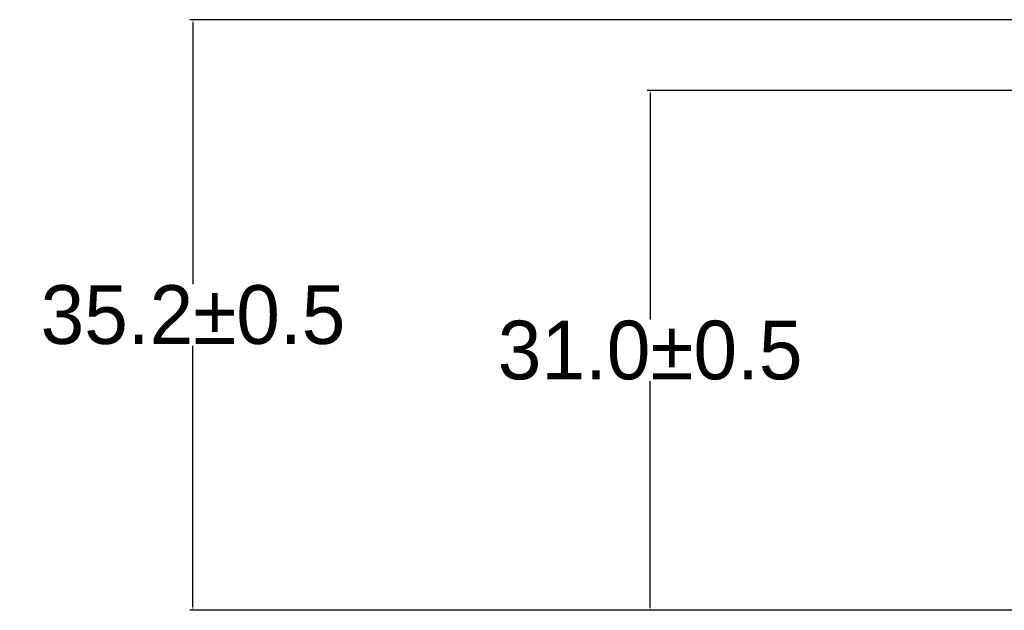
# Model space of a CAD drawing. Header units: millimetres. Extents: x -1146 to -167, y 277 to 699.
# Tile 37 of 40: x -550 to -491, y 541 to 576. Entities that reach past the tile are written whole.
import ezdxf

# ---------------------------------------------------------------- set-up
doc = ezdxf.new("R2010")
doc.units = ezdxf.units.MM
doc.header["$MEASUREMENT"] = 0
doc.dimstyles.get("Standard").update_dxf_attribs({"dimtxt": 3.5, "dimasz": 0.18, "dimexe": 0.18, "dimexo": 0.0625, "dimgap": 0.09, "dimtad": 0, "dimtih": 1, "dimtoh": 1, "dimdec": 4, "dimzin": 0, "dimdsep": 46, "dimtxsty": 'Standard', "dimcen": 0.09, "dimadec": 0, "dimazin": 0, "dimtfac": 1, "dimtdec": 4, "dimtofl": 0, "dimtmove": 0, "dimatfit": 3, "dimfxl": 1, "dimtolj": 1, "dimtzin": 0, "dimarcsym": 0})

# ---------------------------------------------------------------- blocks, each defined once
blk = doc.blocks.new('*D9')
at = {"color": 0, "lineweight": -2}
for p, q in [((-466.236, 571.838), (-512.647, 571.838)), ((-512.467, 571.658), (-512.467, 558.178)), ((-512.467, 541.018), (-512.467, 554.498)), ((-489.236, 540.838), (-512.647, 540.838))]:
    blk.add_line(p, q, dxfattribs=at)
at = {"color": 0}
for points in [[(-512.437, 571.658), (-512.497, 571.658), (-512.467, 571.838)], [(-512.497, 541.018), (-512.437, 541.018), (-512.467, 540.838)]]:
    blk.add_solid(points, dxfattribs=at)
at = {"layer": 'Defpoints', "color": 0}
for p in [(-512.467, 571.838), (-466.173, 571.838), (-489.173, 540.838)]:
    blk.add_point(p, dxfattribs=at)
at = {"color": 0, "insert": (-512.467, 556.338), "char_height": 3.5, "attachment_point": 5}
blk.add_mtext('\\A1;31.0%%p0.5', dxfattribs=at)
blk = doc.blocks.new('*D10')
at = {"color": 0, "lineweight": -2}
for p, q in [((-441.71, 576.064), (-539.928, 576.064)), ((-539.748, 575.884), (-539.748, 560.291)), ((-539.748, 541.018), (-539.748, 556.611)), ((-489.236, 540.838), (-539.928, 540.838))]:
    blk.add_line(p, q, dxfattribs=at)
at = {"color": 0}
for points in [[(-539.718, 575.884), (-539.778, 575.884), (-539.748, 576.064)], [(-539.778, 541.018), (-539.718, 541.018), (-539.748, 540.838)]]:
    blk.add_solid(points, dxfattribs=at)
at = {"layer": 'Defpoints', "color": 0}
for p in [(-441.648, 576.064), (-539.748, 540.838), (-489.173, 540.838)]:
    blk.add_point(p, dxfattribs=at)
at = {"color": 0, "insert": (-539.748, 558.451), "char_height": 3.5, "attachment_point": 5}
blk.add_mtext('\\A1;35.2%%p0.5', dxfattribs=at)

msp = doc.modelspace()

# ---------------------------------------------------------------- dimensions: what is measured, and where the dimension line sits
at = {"color": 1}
for base, p1, p2, picture, middle in [((-539.748, 540.838), (-441.648, 576.064), (-489.173, 540.838), '*D10', (-539.748, 558.451)), ((-512.467, 571.838), (-489.173, 540.838), (-466.173, 571.838), '*D9', (-512.467, 556.338))]:
    dim = msp.add_linear_dim(base=base, p1=p1, p2=p2, angle=90, dimstyle='Standard', override={"dimdec": 1, "dimtxsty": 'Standard', "dimtol": 1, "dimtp": 0.5, "dimtm": 0.5, "dimtdec": 1}, dxfattribs=at)
    dim.commit()
    dim.dimension.update_dxf_attribs({"geometry": picture, "text_midpoint": middle})

doc.saveas('drawing.dxf')
